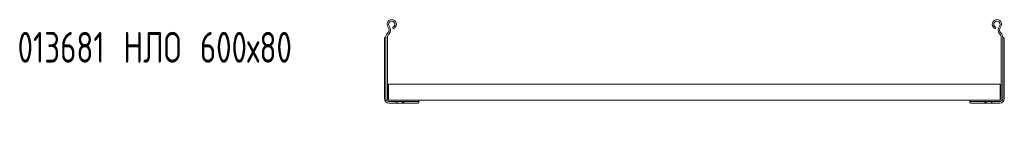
# Model space of a CAD drawing. Header units: millimetres. Extents: x -587 to 3650, y -4791 to -106.
# Tile 1 of 11: x -586 to 372, y -4041 to -3941. Entities that reach past the tile are written whole.
import ezdxf

# ---------------------------------------------------------------- set-up
doc = ezdxf.new("R2010")
doc.units = ezdxf.units.MM
doc.styles.add('SLDTEXTSTYLE0', font='TXT', dxfattribs={"width": 0.7, "bigfont": 'bigfont'})

msp = doc.modelspace()

# ---------------------------------------------------------------- linework, layer by layer
at = {"color": 7, "linetype": 'Continuous', "lineweight": 15}
for p, q in [((-227.62, -3954.22), (-227.97, -3954.59)), ((-222.53, -3950.33), (-222.99, -3948.91)), ((363.3, -3950.33), (363.76, -3948.91)), ((368.39, -3954.22), (368.73, -3954.59)), ((-231.12, -3960.07), (-231.06, -3959.64)), ((-231.12, -4018.46), (-231.12, -3960.07)), ((-230.12, -3958.96), (-230.06, -3958.96)), ((-230.06, -3958.96), (-229.62, -3958.96)), ((-229.62, -3958.72), (-229.62, -4018.46)), ((-228.12, -3958.72), (-228.12, -4018.46)), ((-226.53, -3955.26), (-226.88, -3955.62)), ((367.3, -3955.26), (367.65, -3955.62)), ((368.88, -3958.72), (368.88, -4018.46)), ((370.38, -3958.72), (370.38, -4018.46)), ((370.83, -3958.96), (370.38, -3958.96)), ((370.88, -3958.96), (370.83, -3958.96)), ((371.88, -3960.07), (371.83, -3959.64)), ((371.88, -4018.46), (371.88, -3960.07)), ((-227.12, -4004.52), (-227.12, -4006.32)), ((-227.12, -4004.52), (367.88, -4004.52)), ((-227.12, -4006.32), (-227.12, -4018.16)), ((367.88, -4004.52), (367.88, -4006.32)), ((367.88, -4006.32), (367.88, -4018.16)), ((-227.22, -4019.36), (-227.22, -4019.83)), ((-227.22, -4019.36), (-227.12, -4019.36)), ((-227.22, -4021.4), (-227.22, -4021.46)), ((-227.22, -4021.46), (-226.62, -4021.46)), ((-227.12, -4018.16), (-227.12, -4019.87)), ((-226.62, -4019.96), (-197.62, -4019.96)), ((-226.62, -4021.46), (-197.62, -4021.46)), ((-213.37, -4022.96), (-213.37, -4021.46)), ((-197.62, -4019.96), (338.38, -4019.96)), ((-197.62, -4019.96), (-197.62, -4021.46)), ((-197.62, -4021.9), (-197.62, -4021.46)), ((-197.62, -4021.9), (-197.62, -4021.96)), ((367.38, -4019.96), (338.38, -4019.96)), ((338.38, -4019.96), (338.38, -4021.46)), ((367.38, -4021.46), (338.38, -4021.46)), ((338.38, -4021.9), (338.38, -4021.46)), ((338.38, -4021.9), (338.38, -4021.96)), ((354.13, -4022.96), (354.13, -4021.46)), ((367.38, -4021.46), (367.98, -4021.46)), ((367.88, -4018.16), (367.88, -4019.87)), ((367.88, -4019.36), (367.98, -4019.36)), ((367.98, -4019.83), (367.98, -4019.36)), ((367.98, -4021.46), (367.98, -4021.4)), ((-226.62, -4022.96), (-219.87, -4022.96)), ((-219.87, -4022.96), (-213.37, -4022.96)), ((-213.37, -4022.96), (-198.72, -4022.96)), ((-198.3, -4022.9), (-198.72, -4022.96)), ((339.07, -4022.9), (339.49, -4022.96)), ((354.13, -4022.96), (339.49, -4022.96)), ((360.63, -4022.96), (354.13, -4022.96)), ((367.38, -4022.96), (360.63, -4022.96))]:
    msp.add_line(p, q, dxfattribs=at)
for centre, radius, start, end in [((-223.94, -3946.01), 4.55, 288.1, 219.68156), ((-223.94, -3946.01), 3.05, 288.1, 219.68156), ((364.71, -3946.01), 4.55, 320.31844, 251.9), ((364.71, -3946.01), 3.05, 320.31844, 251.9), ((-223.62, -3958.72), 6, 136.46488, 180), ((-230.52, -3951.47), 4, 316.46488, 39.68156), ((-230.52, -3951.47), 5.5, 316.46488, 39.68156), ((371.29, -3951.47), 5.5, 140.31844, 223.53512), ((371.29, -3951.47), 4, 140.31844, 223.53512), ((364.38, -3958.72), 6, 0, 43.53512), ((-223.62, -3958.72), 4.5, 136.46488, 180), ((364.38, -3958.72), 4.5, 0, 43.53512), ((-226.62, -4018.46), 4.5, 180, 270), ((-226.62, -4018.46), 3, 180, 270), ((-226.62, -4018.46), 1.5, 180, 270), ((367.38, -4018.46), 1.5, 270, 0), ((367.38, -4018.46), 3, 270, 0), ((367.38, -4018.46), 4.5, 270, 0)]:
    msp.add_arc(centre, radius, start, end, dxfattribs=at)
for points, knots in [([(-231.06, -3959.64), (-231.03, -3959.52), (-230.95, -3959.25), (-230.67, -3959.03), (-230.35, -3958.97), (-230.15, -3958.96), (-230.12, -3958.96)], [0, 0, 0, 0, 0.266463, 0.610739, 0.942052, 1, 1, 1, 1]), ([(371.83, -3959.64), (371.79, -3959.52), (371.72, -3959.25), (371.44, -3959.03), (371.11, -3958.97), (370.91, -3958.96), (370.88, -3958.96)], [0, 0, 0, 0, 0.266463, 0.610739, 0.942052, 1, 1, 1, 1]), ([(-218.66, -4021.96), (-218.76, -4022.11), (-218.88, -4022.29), (-219.07, -4022.42), (-219.12, -4022.45)], [0, 0, 0, 0, 0.771658, 1, 1, 1, 1]), ([(-218.37, -4021.46), (-218.37, -4021.47), (-218.39, -4021.5), (-218.52, -4021.69), (-218.62, -4021.87), (-218.66, -4021.96)], [0, 0, 0, 0, 0.346327, 0.691474, 1, 1, 1, 1]), ([(-212.62, -4022.45), (-212.48, -4022.34), (-212.3, -4022.2), (-212.19, -4022), (-212.16, -4021.96)], [0, 0, 0, 0, 0.771596, 1, 1, 1, 1]), ([(-212.16, -4021.96), (-212.1, -4021.85), (-211.98, -4021.62), (-211.88, -4021.48), (-211.87, -4021.46), (-211.87, -4021.46)], [0, 0, 0, 0, 0.406592, 0.81534, 1, 1, 1, 1]), ([(-197.62, -4021.96), (-197.63, -4022.14), (-197.66, -4022.49), (-197.9, -4022.79), (-198.18, -4022.87), (-198.3, -4022.9)], [0, 0, 0, 0, 0.363546, 0.728815, 1, 1, 1, 1]), ([(338.38, -4021.96), (338.4, -4022.14), (338.43, -4022.49), (338.67, -4022.79), (338.95, -4022.87), (339.07, -4022.9)], [0, 0, 0, 0, 0.363546, 0.728815, 1, 1, 1, 1]), ([(352.93, -4021.96), (352.87, -4021.85), (352.74, -4021.62), (352.65, -4021.48), (352.64, -4021.46), (352.63, -4021.46)], [0, 0, 0, 0, 0.406592, 0.81534, 1, 1, 1, 1]), ([(353.38, -4022.45), (353.24, -4022.34), (353.06, -4022.2), (352.96, -4022), (352.93, -4021.96)], [0, 0, 0, 0, 0.7715961, 1, 1, 1, 1]), ([(359.13, -4021.46), (359.14, -4021.47), (359.16, -4021.5), (359.28, -4021.69), (359.38, -4021.87), (359.43, -4021.96)], [0, 0, 0, 0, 0.346327, 0.691474, 1, 1, 1, 1]), ([(359.43, -4021.96), (359.53, -4022.11), (359.65, -4022.29), (359.84, -4022.42), (359.88, -4022.45)], [0, 0, 0, 0, 0.771658, 1, 1, 1, 1]), ([(-219.12, -4022.45), (-219.28, -4022.55), (-219.59, -4022.75), (-219.83, -4022.93), (-219.85, -4022.95), (-219.87, -4022.96)], [0, 0, 0, 0, 0.407021, 0.751647, 1, 1, 1, 1]), ([(-213.37, -4022.96), (-213.35, -4022.94), (-213.31, -4022.92), (-213.03, -4022.71), (-212.75, -4022.54), (-212.62, -4022.45)], [0, 0, 0, 0, 0.333665, 0.666043, 1, 1, 1, 1]), ([(354.13, -4022.96), (354.11, -4022.94), (354.08, -4022.92), (353.8, -4022.71), (353.52, -4022.54), (353.38, -4022.45)], [0, 0, 0, 0, 0.333665, 0.666043, 1, 1, 1, 1]), ([(359.88, -4022.45), (360.05, -4022.55), (360.36, -4022.75), (360.6, -4022.93), (360.62, -4022.95), (360.63, -4022.96)], [0, 0, 0, 0, 0.407021, 0.751647, 1, 1, 1, 1])]:
    msp.add_open_spline(points, degree=3, knots=knots, dxfattribs=at)

# ---------------------------------------------------------------- texts
at = {"color": 7, "linetype": 'Continuous', "lineweight": 0, "insert": (-587.83, -3953.49), "char_height": 30, "attachment_point": 1, "style": 'SLDTEXTSTYLE0'}
msp.add_mtext('013681 \\M+1844E\\M+1844C\\M+1844F 600\\M+1848780', dxfattribs=at)

doc.saveas('drawing.dxf')
